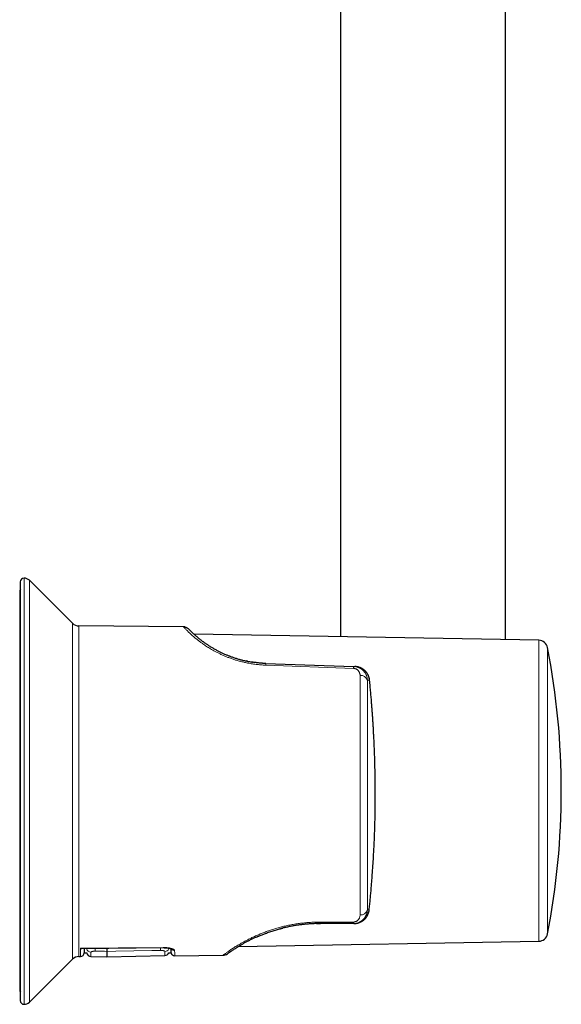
# Model space of a CAD drawing. Header units: millimetres. Extents: x 8 to 1465, y 12 to 1156.
# Tile 84 of 168: x 971 to 1043, y 365 to 496. Entities that reach past the tile are written whole.
import ezdxf

# ---------------------------------------------------------------- set-up
doc = ezdxf.new("R2010")
doc.units = ezdxf.units.MM

msp = doc.modelspace()

# ---------------------------------------------------------------- linework, layer by layer
at = {"color": 7, "linetype": 'Continuous', "lineweight": 30}
for p, q in [((1013.48, 539.01), (1013.48, 414.11)), ((1035.38, 413.73), (1035.38, 539.01)), ((970.9, 421.42), (970.9, 365.73)), ((977.85, 415.92), (972.11, 421.63)), ((970.82, 420.14), (970.82, 393.64)), ((992.58, 415.45), (978.69, 415.57)), ((992.59, 415.44), (992.58, 415.45)), ((1039.83, 413.65), (994, 414.45)), ((1002.78, 410.62), (1002.7, 410.63)), ((1003.09, 410.6), (1002.78, 410.62)), ((1003.09, 410.6), (1002.97, 410.61)), ((1003.09, 410.6), (1003.55, 410.58)), ((1003.11, 410.6), (1003.11, 410.6)), ((1003.52, 410.58), (1003.11, 410.6)), ((1003.55, 410.58), (1015.21, 410.17)), ((1015.21, 410.17), (1015.37, 410.16)), ((970.82, 393.64), (970.82, 367.14)), ((1010.26, 375.97), (1010.8, 375.98)), ((1010.77, 375.98), (1010.77, 375.98)), ((1015.15, 375.98), (1010.8, 375.98)), ((1015.25, 375.98), (1015.15, 375.98)), ((1015.3, 375.98), (1015.3, 375.98)), ((1005.39, 375.27), (1005.54, 375.31)), ((999.9, 372.92), (1039.83, 373.62)), ((979.06, 372.67), (989.91, 372.77)), ((979.38, 372.07), (979.72, 372.07)), ((990.65, 372.07), (990.93, 372.07)), ((999.99, 372.98), (999.99, 372.98)), ((972.11, 365.52), (977.85, 371.23)), ((978.69, 371.58), (978.88, 371.58)), ((980.29, 371.59), (982.4, 371.53)), ((982.4, 371.53), (990.12, 371.73)), ((991.42, 371.69), (997.84, 371.75))]:
    msp.add_line(p, q, dxfattribs=at)
at = {"color": 252, "linetype": 'Continuous', "lineweight": 0}
for p, q in [((971.4, 421.92), (971.4, 365.23)), ((972.11, 421.63), (972.11, 365.52)), ((977.85, 371.23), (977.85, 415.92)), ((978.69, 415.57), (978.69, 371.58)), ((1039.83, 393.64), (1039.83, 413.65)), ((1040.99, 412.68), (1040.99, 374.59)), ((1015.18, 409.92), (1003.53, 410.35)), ((1017.33, 408.35), (1017.04, 408.36)), ((1039.83, 373.62), (1039.83, 393.64)), ((1017.04, 377.78), (1017.28, 377.78)), ((1010.81, 376.17), (1015.15, 376.17))]:
    msp.add_line(p, q, dxfattribs=at)
at = {"color": 252, "linetype": 'Continuous', "lineweight": 0, "flags": 128}
for points in [[(1017.33, 408.36), (1017.33, 408.36), (1017.33, 408.35)], [(978.9, 372.69), (979.9, 372.7), (983.9, 372.74), (989.91, 372.79)], [(980.87, 372.3), (982.07, 372.28), (982.4, 372.27)], [(982.4, 372.27), (983.6, 372.29), (988.4, 372.38), (989.54, 372.4)], [(989.91, 372.79), (989.91, 372.77), (989.91, 372.77), (989.91, 372.77)]]:
    msp.add_lwpolyline(points, dxfattribs=at)
at = {"color": 7, "linetype": 'Continuous', "lineweight": 30, "flags": 128}
msp.add_lwpolyline([(1017.27, 377.77), (1017.28, 377.77), (1017.28, 377.78)], dxfattribs=at)
at = {"color": 7, "linetype": 'Continuous', "lineweight": 30}
for centre, radius, start, end in [((971.4, 421.42), 0.5, 90, 180), ((971.4, 420.92), 1, 45.1969, 90), ((971.32, 420.14), 0.5, 146.1321, 180), ((978.7, 416.77), 1.2, 225.1969, 269.5), ((1039.81, 412.45), 1.2, 10.9794, 89), ((942.82, 393.64), 100, 349.0206, 10.9794), ((1039.81, 374.82), 1.2, 271, 349.0206), ((978.88, 372.08), 0.5, 270.4938, 359), ((980.31, 372.19), 0.6, 190.8985, 268.5041), ((990.11, 372.33), 0.6, 271.507, 334.2919), ((991.42, 372.19), 0.5, 193.3544, 270.4906), ((978.7, 370.38), 1.2, 90.5, 134.8031), ((997.83, 372.75), 1, 270.4973, 306.1173), ((971.32, 367.14), 0.5, 180, 213.8679), ((971.4, 365.73), 0.5, 180, 270), ((971.4, 366.23), 1, 270, 314.8031)]:
    msp.add_arc(centre, radius, start, end, dxfattribs=at)
at = {"color": 252, "linetype": 'Continuous', "lineweight": 0}
for centre, radius, start, end in [((1004.61, 410.34), 1.08, 167.3687, 179.6126), ((1016.45, 409.91), 1.26, 168.3131, 179.5055), ((1016.16, 408.04), 0.942, 19.7912, 95.8621), ((1016.14, 378.06), 0.944, 265.0787, 342.7484), ((1009.13, 376.15), 1.68, 354.089, 0.8815), ((1013.5, 376.15), 1.65, 354.0471, 0.886), ((980.3, 372.76), 0.596, 191.9384, 269.0602), ((986.38, 372.57), 5.52, 178.8541, 182.8492), ((984.83, 372.68), 4.72, 356.5677, 1.0078), ((990.11, 372.86), 0.601, 271.1505, 333.255), ((991.41, 372.86), 0.502, 211.9204, 270.9285)]:
    msp.add_arc(centre, radius, start, end, dxfattribs=at)
at = {"color": 7, "linetype": 'Continuous', "lineweight": 30}
for points, knots in [([(992.58, 415.45), (992.61, 415.45), (992.67, 415.45), (992.77, 415.43), (992.87, 415.41), (992.96, 415.37), (993.05, 415.33), (993.14, 415.27), (993.22, 415.21), (993.26, 415.17), (993.29, 415.14)], [0, 0, 0, 0, 0.122838, 0.247509, 0.373432, 0.499992, 0.626552, 0.752479, 0.877154, 1, 1, 1, 1]), ([(992.82, 415.42), (992.78, 415.43), (992.7, 415.44), (992.62, 415.44), (992.58, 415.44)], [0, 0, 0, 0, 0.499196, 1, 1, 1, 1]), ([(993.29, 415.14), (993.29, 415.14), (993.29, 415.14), (993.33, 415.1), (993.38, 415.05), (993.45, 414.97), (993.55, 414.88), (993.67, 414.76), (993.81, 414.63), (993.95, 414.5), (994.1, 414.36), (994.26, 414.22), (994.44, 414.07), (994.63, 413.92), (994.81, 413.77), (994.99, 413.63), (995.19, 413.48), (995.39, 413.34), (995.64, 413.16), (995.93, 412.96), (996.29, 412.74), (996.67, 412.52), (997.05, 412.31), (997.42, 412.12), (997.78, 411.95), (998.15, 411.78), (998.54, 411.62), (998.94, 411.47), (999.36, 411.32), (999.79, 411.19), (1000.23, 411.06), (1000.68, 410.95), (1001.15, 410.85), (1001.5, 410.79), (1001.71, 410.76), (1001.75, 410.75)], [0, 0, 0, 0, 0.039472, 0.078818, 0.118114, 0.157712, 0.197323, 0.236632, 0.275725, 0.306785, 0.337596, 0.368204, 0.398656, 0.429601, 0.45415, 0.478534, 0.50278, 0.526916, 0.55097, 0.58578, 0.620321, 0.654686, 0.688972, 0.71653, 0.743988, 0.771397, 0.79881, 0.826279, 0.853903, 0.881498, 0.909119, 0.936817, 0.964646, 0.992312, 1, 1, 1, 1]), ([(998.81, 411.52), (998.81, 411.52), (998.78, 411.53), (998.74, 411.55), (998.7, 411.56), (998.7, 411.56), (998.69, 411.56)], [0, 0, 0, 0, 0.0230671, 0.3486064, 0.6740095, 1, 1, 1, 1]), ([(1001.15, 410.85), (1001.12, 410.86), (1001.05, 410.87), (1000.98, 410.89), (1000.94, 410.9)], [0, 0, 0, 0, 0.3936372, 1, 1, 1, 1]), ([(1003.11, 410.6), (1003.02, 410.6), (1002.83, 410.62), (1002.56, 410.64), (1002.34, 410.66), (1002.15, 410.69), (1002, 410.71), (1001.86, 410.73), (1001.78, 410.74), (1001.74, 410.75)], [0, 0, 0, 0, 0.204911, 0.394342, 0.56849, 0.689089, 0.80063, 0.903901, 1, 1, 1, 1]), ([(1003.55, 410.57), (1003.54, 410.57), (1003.53, 410.58), (1003.52, 410.58), (1003.51, 410.58)], [0, 0, 0, 0, 0.5015, 1, 1, 1, 1]), ([(1017.33, 408.35), (1017.32, 408.39), (1017.31, 408.49), (1017.28, 408.63), (1017.24, 408.77), (1017.19, 408.91), (1017.14, 409.03), (1017.09, 409.12), (1017.04, 409.2), (1016.99, 409.27), (1016.94, 409.35), (1016.89, 409.42), (1016.82, 409.49), (1016.76, 409.56), (1016.67, 409.65), (1016.55, 409.75), (1016.44, 409.82), (1016.35, 409.88), (1016.31, 409.9), (1016.27, 409.92), (1016.22, 409.95), (1016.17, 409.97), (1016.12, 409.99), (1016.03, 410.03), (1015.9, 410.08), (1015.74, 410.12), (1015.62, 410.14), (1015.53, 410.15), (1015.46, 410.16), (1015.41, 410.16), (1015.38, 410.16), (1015.37, 410.16)], [0, 0, 0, 0, 0.048418, 0.097602, 0.147571, 0.198346, 0.249943, 0.278853, 0.308486, 0.338845, 0.369933, 0.401752, 0.434304, 0.46759, 0.501612, 0.560314, 0.627861, 0.644246, 0.661078, 0.678356, 0.696081, 0.714251, 0.732868, 0.751931, 0.81816, 0.874436, 0.920758, 0.948969, 0.971579, 0.98859, 1, 1, 1, 1]), ([(1017.33, 408.36), (1017.32, 408.42), (1017.3, 408.55), (1017.26, 408.72), (1017.2, 408.89), (1017.14, 409.03), (1017.07, 409.16), (1016.98, 409.29), (1016.89, 409.41), (1016.79, 409.52), (1016.7, 409.62), (1016.59, 409.71), (1016.45, 409.81), (1016.29, 409.91), (1016.13, 409.99), (1015.96, 410.05), (1015.8, 410.1), (1015.61, 410.14), (1015.48, 410.15), (1015.42, 410.16)], [0, 0, 0, 0, 0.065493, 0.128465, 0.188104, 0.243655, 0.294525, 0.340707, 0.401499, 0.452426, 0.496892, 0.542438, 0.605546, 0.671292, 0.739743, 0.795999, 0.857918, 0.925786, 1, 1, 1, 1]), ([(1018.09, 392.58), (1018.09, 392.85), (1018.09, 393.4), (1018.09, 394.22), (1018.08, 395.05), (1018.07, 395.87), (1018.05, 396.69), (1018.03, 397.47), (1018.01, 398.22), (1017.98, 398.93), (1017.96, 399.52), (1017.94, 400), (1017.92, 400.35), (1017.9, 400.71), (1017.88, 401.05), (1017.86, 401.45), (1017.84, 401.91), (1017.8, 402.45), (1017.77, 403.01), (1017.73, 403.57), (1017.69, 404.15), (1017.65, 404.71), (1017.6, 405.32), (1017.55, 406), (1017.48, 406.76), (1017.41, 407.54), (1017.36, 408.08), (1017.33, 408.35)], [0, 0, 0, 0, 0.052086, 0.104102, 0.156135, 0.20816, 0.26015, 0.31196, 0.356314, 0.401436, 0.447501, 0.469587, 0.491928, 0.514538, 0.536558, 0.55691, 0.590546, 0.624946, 0.660132, 0.696124, 0.73294, 0.769767, 0.802868, 0.849742, 0.898212, 0.948295, 1, 1, 1, 1]), ([(1017.94, 386.49), (1017.95, 386.73), (1017.97, 387.19), (1018, 387.88), (1018.02, 388.56), (1018.04, 389.23), (1018.06, 389.98), (1018.08, 390.8), (1018.09, 391.69), (1018.09, 392.28), (1018.09, 392.58)], [0, 0, 0, 0, 0.115921, 0.229256, 0.340452, 0.450035, 0.560915, 0.707065, 0.85362, 1, 1, 1, 1]), ([(1017.28, 377.78), (1017.3, 378.02), (1017.35, 378.51), (1017.42, 379.23), (1017.49, 379.92), (1017.54, 380.5), (1017.57, 380.95), (1017.6, 381.29), (1017.63, 381.63), (1017.66, 381.97), (1017.68, 382.33), (1017.72, 382.84), (1017.77, 383.5), (1017.82, 384.28), (1017.86, 385.04), (1017.9, 385.77), (1017.93, 386.26), (1017.94, 386.49)], [0, 0, 0, 0, 0.0849371, 0.1674724, 0.2476152, 0.325379, 0.365169, 0.4043147, 0.4428199, 0.480689, 0.5214293, 0.565618, 0.6581315, 0.7477294, 0.8344951, 0.9185384, 1, 1, 1, 1]), ([(1015.25, 375.98), (1015.26, 375.98), (1015.28, 375.98), (1015.32, 375.98), (1015.38, 375.98), (1015.45, 375.98), (1015.51, 375.99), (1015.57, 376), (1015.64, 376.01), (1015.71, 376.03), (1015.78, 376.04), (1015.87, 376.07), (1015.96, 376.1), (1016.05, 376.14), (1016.14, 376.18), (1016.23, 376.22), (1016.31, 376.27), (1016.39, 376.32), (1016.46, 376.37), (1016.52, 376.41), (1016.6, 376.47), (1016.68, 376.55), (1016.77, 376.64), (1016.85, 376.74), (1016.93, 376.84), (1016.99, 376.94), (1017.08, 377.09), (1017.16, 377.28), (1017.24, 377.53), (1017.26, 377.69), (1017.28, 377.78)], [0, 0, 0, 0, 0.007919, 0.022183, 0.042792, 0.069745, 0.087996, 0.108319, 0.130715, 0.155183, 0.181723, 0.210336, 0.241021, 0.277865, 0.313012, 0.346462, 0.378214, 0.40827, 0.436629, 0.463291, 0.488257, 0.533871, 0.578151, 0.621102, 0.662729, 0.703038, 0.742036, 0.830291, 0.916242, 1, 1, 1, 1]), ([(1010.76, 375.97), (1010.61, 375.97), (1010.28, 375.97), (1009.78, 375.95), (1009.28, 375.92), (1008.77, 375.88), (1008.27, 375.82), (1007.77, 375.76), (1007.28, 375.68), (1006.79, 375.59), (1006.32, 375.49), (1005.9, 375.4), (1005.66, 375.33), (1005.56, 375.31)], [0, 0, 0, 0, 0.08802, 0.182913, 0.277533, 0.371991, 0.466401, 0.562455, 0.657823, 0.752629, 0.846998, 0.941055, 1, 1, 1, 1]), ([(1010.76, 375.98), (1010.77, 375.98), (1010.78, 375.98), (1010.8, 375.98), (1010.8, 375.98)], [0, 0, 0, 0, 0.498741, 1, 1, 1, 1]), ([(1002.28, 374.17), (1002.29, 374.17), (1002.31, 374.18), (1002.35, 374.2), (1002.42, 374.23), (1002.53, 374.28), (1002.65, 374.33), (1002.79, 374.39), (1002.95, 374.46), (1003.15, 374.53), (1003.37, 374.62), (1003.63, 374.72), (1003.91, 374.82), (1004.21, 374.92), (1004.51, 375.01), (1004.8, 375.1), (1005.08, 375.18), (1005.34, 375.25), (1005.51, 375.3), (1005.6, 375.32)], [0, 0, 0, 0, 0.014748, 0.031473, 0.062212, 0.098984, 0.140802, 0.185348, 0.232596, 0.298606, 0.369369, 0.444524, 0.53133, 0.621799, 0.707592, 0.787391, 0.864649, 0.935495, 1, 1, 1, 1]), ([(1005.38, 375.26), (1005.38, 375.26), (1005.44, 375.28), (1005.49, 375.29), (1005.54, 375.31)], [0, 0, 0, 0, 0.082334, 1, 1, 1, 1]), ([(1005.54, 375.3), (1005.59, 375.32), (1005.68, 375.34), (1005.76, 375.36), (1005.79, 375.37)], [0, 0, 0, 0, 0.654402, 1, 1, 1, 1]), ([(1002.29, 374.17), (1002.23, 374.15), (1002.06, 374.07), (1001.75, 373.92), (1001.36, 373.74), (1000.98, 373.54), (1000.62, 373.34), (1000.29, 373.16), (1000.09, 373.04), (999.99, 372.98)], [0, 0, 0, 0, 0.061098, 0.190007, 0.352584, 0.514589, 0.676487, 0.838745, 1, 1, 1, 1]), ([(978.9, 372.69), (978.9, 372.69), (978.93, 372.68), (978.98, 372.67), (979.03, 372.66), (979.06, 372.67), (979.06, 372.67)], [0, 0, 0, 0, 0.020437, 0.4858984, 0.9567641, 1, 1, 1, 1]), ([(979.39, 372.67), (979.39, 372.64), (979.39, 372.56), (979.39, 372.45), (979.38, 372.33), (979.38, 372.24), (979.38, 372.16), (979.38, 372.11), (979.38, 372.08), (979.38, 372.08), (979.38, 372.07)], [0, 0, 0, 0, 0.074741, 0.206383, 0.337994, 0.470764, 0.603567, 0.736337, 0.885566, 1, 1, 1, 1]), ([(982.4, 372.7), (982.4, 372.69), (982.4, 372.65), (982.4, 372.58), (982.4, 372.49), (982.4, 372.41), (982.4, 372.35), (982.4, 372.3), (982.4, 372.28), (982.4, 372.27)], [0, 0, 0, 0, 0.041254, 0.201003, 0.360752, 0.520565, 0.680379, 0.840189, 1, 1, 1, 1]), ([(982.4, 372.27), (982.4, 372.21), (982.4, 372.09), (982.4, 371.94), (982.4, 371.82), (982.4, 371.71), (982.4, 371.63), (982.4, 371.57), (982.4, 371.54), (982.4, 371.53), (982.4, 371.53)], [0, 0, 0, 0, 0.125004, 0.250007, 0.375008, 0.500008, 0.625007, 0.750005, 0.875003, 1, 1, 1, 1]), ([(989.91, 372.77), (989.94, 372.77), (990, 372.77), (990.09, 372.76), (990.19, 372.76), (990.28, 372.75), (990.37, 372.74), (990.46, 372.73), (990.55, 372.72), (990.63, 372.7), (990.7, 372.69), (990.77, 372.67), (990.83, 372.65), (990.88, 372.64), (990.93, 372.62), (990.96, 372.61), (990.99, 372.59), (991, 372.59), (991.01, 372.58), (991.01, 372.58), (991.01, 372.58)], [0, 0, 0, 0, 0.053651, 0.114075, 0.174198, 0.233867, 0.293451, 0.354015, 0.415238, 0.476667, 0.537556, 0.597268, 0.655149, 0.710917, 0.766769, 0.821322, 0.874523, 0.925989, 0.970183, 1, 1, 1, 1]), ([(990.93, 372.62), (990.93, 372.62), (990.93, 372.58), (990.93, 372.51), (990.93, 372.41), (990.93, 372.33), (990.93, 372.26), (990.93, 372.2), (990.93, 372.15), (990.93, 372.11), (990.93, 372.09), (990.93, 372.07), (990.93, 372.07), (990.93, 372.08)], [0, 0, 0, 0, 0.008805, 0.111512, 0.214192, 0.317026, 0.419916, 0.52313, 0.626401, 0.729999, 0.833653, 0.937465, 1, 1, 1, 1]), ([(998.72, 372.15), (998.69, 372.13), (998.62, 372.08), (998.53, 372.02), (998.47, 371.97), (998.43, 371.94), (998.43, 371.94), (998.42, 371.94)], [0, 0, 0, 0, 0.173568, 0.379619, 0.585696, 0.792318, 1, 1, 1, 1]), ([(998.71, 372.14), (998.72, 372.15), (998.73, 372.16), (998.77, 372.19), (998.81, 372.22), (998.86, 372.25), (998.93, 372.3), (999.01, 372.35), (999.13, 372.43), (999.28, 372.54), (999.49, 372.67), (999.73, 372.82), (999.9, 372.93), (999.99, 372.98)], [0, 0, 0, 0, 0.041574, 0.089726, 0.144501, 0.205951, 0.274139, 0.349137, 0.429338, 0.570953, 0.713126, 0.856023, 1, 1, 1, 1]), ([(999.66, 372.78), (999.66, 372.78), (999.67, 372.78), (999.7, 372.8), (999.71, 372.81)], [0, 0, 0, 0, 0.536637, 1, 1, 1, 1]), ([(999.99, 372.98), (1000.02, 372.99), (1000.08, 373.03), (1000.17, 373.08), (1000.23, 373.12), (1000.24, 373.13)], [0, 0, 0, 0, 0.39655, 0.876537, 1, 1, 1, 1])]:
    msp.add_open_spline(points, degree=3, knots=knots, dxfattribs=at)
at = {"color": 252, "linetype": 'Continuous', "lineweight": 0}
for points, knots in [([(1003.53, 410.35), (1003.31, 410.36), (1002.87, 410.38), (1002.23, 410.44), (1001.59, 410.54), (1001, 410.64), (1000.47, 410.77), (999.99, 410.89), (999.52, 411.03), (999.06, 411.18), (998.61, 411.34), (998.18, 411.51), (997.77, 411.69), (997.37, 411.88), (996.99, 412.07), (996.64, 412.25), (996.33, 412.43), (996.06, 412.59), (995.79, 412.76), (995.53, 412.93), (995.29, 413.09), (995.02, 413.28), (994.73, 413.5), (994.43, 413.73), (994.15, 413.95), (993.91, 414.16), (993.68, 414.36), (993.48, 414.54), (993.3, 414.71), (993.14, 414.87), (992.99, 415.02), (992.86, 415.15), (992.76, 415.26), (992.67, 415.34), (992.62, 415.4), (992.59, 415.43), (992.59, 415.44), (992.59, 415.44)], [0, 0, 0, 0, 0.032633, 0.065155, 0.097711, 0.130448, 0.156422, 0.182373, 0.208373, 0.234492, 0.260801, 0.286376, 0.312033, 0.337832, 0.363833, 0.390094, 0.411293, 0.432616, 0.45409, 0.475743, 0.497601, 0.519689, 0.551268, 0.583284, 0.6158, 0.648877, 0.68008, 0.711698, 0.743772, 0.776342, 0.812274, 0.848661, 0.885545, 0.922299, 0.958593, 0.995014, 1, 1, 1, 1]), ([(1015.21, 410.17), (1015.28, 410.16), (1015.41, 410.16), (1015.58, 410.12), (1015.71, 410.09), (1015.8, 410.05), (1015.9, 410.02), (1015.99, 409.98), (1016.08, 409.93), (1016.17, 409.88), (1016.25, 409.82), (1016.34, 409.76), (1016.42, 409.69), (1016.5, 409.62), (1016.58, 409.52), (1016.68, 409.4), (1016.76, 409.29), (1016.8, 409.21), (1016.83, 409.16), (1016.85, 409.12), (1016.87, 409.07), (1016.89, 409.02), (1016.92, 408.95), (1016.96, 408.85), (1017, 408.7), (1017.03, 408.54), (1017.04, 408.42), (1017.04, 408.36)], [0, 0, 0, 0, 0.066274, 0.133284, 0.167149, 0.201281, 0.235707, 0.270451, 0.304474, 0.339262, 0.374836, 0.411214, 0.448415, 0.486457, 0.525354, 0.58716, 0.653474, 0.671597, 0.690033, 0.708783, 0.727846, 0.747223, 0.766916, 0.814078, 0.868645, 0.930618, 1, 1, 1, 1]), ([(1016.06, 408.98), (1016.06, 409.01), (1016.06, 409.09), (1016.04, 409.19), (1016.01, 409.29), (1015.98, 409.38), (1015.94, 409.45), (1015.9, 409.52), (1015.85, 409.59), (1015.79, 409.66), (1015.72, 409.72), (1015.65, 409.78), (1015.57, 409.82), (1015.48, 409.86), (1015.39, 409.89), (1015.29, 409.92), (1015.22, 409.92), (1015.18, 409.92)], [0, 0, 0, 0, 0.087865, 0.174344, 0.259921, 0.327082, 0.392174, 0.455493, 0.517361, 0.583536, 0.646381, 0.706507, 0.764612, 0.824526, 0.883235, 0.942324, 1, 1, 1, 1]), ([(1017.04, 377.78), (1017.04, 377.73), (1017.03, 377.64), (1017.01, 377.51), (1016.99, 377.41), (1016.97, 377.34), (1016.96, 377.3), (1016.95, 377.27), (1016.94, 377.23), (1016.92, 377.2), (1016.9, 377.14), (1016.87, 377.07), (1016.83, 376.98), (1016.78, 376.89), (1016.73, 376.81), (1016.68, 376.74), (1016.62, 376.67), (1016.54, 376.57), (1016.43, 376.46), (1016.31, 376.36), (1016.22, 376.3), (1016.16, 376.26), (1016.1, 376.22), (1016.03, 376.19), (1015.93, 376.14), (1015.78, 376.07), (1015.57, 376.02), (1015.36, 375.98), (1015.22, 375.98), (1015.15, 375.98)], [0, 0, 0, 0, 0.053398, 0.102136, 0.146215, 0.162259, 0.177583, 0.192189, 0.206075, 0.219243, 0.231693, 0.269839, 0.30669, 0.342249, 0.376522, 0.409514, 0.441231, 0.47168, 0.53973, 0.604786, 0.630006, 0.654774, 0.679099, 0.702991, 0.726459, 0.796674, 0.865449, 0.93311, 1, 1, 1, 1]), ([(997.84, 371.75), (997.84, 371.75), (997.85, 371.75), (997.89, 371.78), (997.96, 371.83), (998.05, 371.91), (998.17, 372), (998.32, 372.1), (998.5, 372.23), (998.69, 372.36), (998.89, 372.5), (999.09, 372.64), (999.31, 372.78), (999.55, 372.93), (999.82, 373.1), (1000.15, 373.29), (1000.52, 373.5), (1000.93, 373.72), (1001.35, 373.94), (1001.81, 374.16), (1002.29, 374.38), (1002.79, 374.59), (1003.32, 374.8), (1003.87, 375), (1004.43, 375.19), (1005.02, 375.37), (1005.62, 375.53), (1006.24, 375.68), (1006.87, 375.81), (1007.51, 375.92), (1008.16, 376.01), (1008.82, 376.08), (1009.48, 376.14), (1010.14, 376.17), (1010.59, 376.17), (1010.81, 376.17)], [0, 0, 0, 0, 0.031362, 0.062563, 0.093654, 0.124687, 0.156154, 0.187409, 0.218508, 0.249509, 0.274769, 0.29983, 0.324726, 0.349493, 0.374166, 0.405782, 0.437148, 0.468345, 0.499456, 0.530898, 0.562194, 0.593433, 0.624707, 0.655944, 0.687105, 0.71828, 0.749563, 0.780906, 0.812198, 0.84353, 0.874995, 0.906249, 0.937442, 0.968663, 1, 1, 1, 1]), ([(1015.15, 376.17), (1015.19, 376.17), (1015.26, 376.18), (1015.36, 376.19), (1015.43, 376.21), (1015.5, 376.24), (1015.57, 376.27), (1015.65, 376.31), (1015.71, 376.36), (1015.77, 376.41), (1015.81, 376.45), (1015.86, 376.51), (1015.92, 376.59), (1015.97, 376.69), (1016.02, 376.81), (1016.05, 376.95), (1016.06, 377.06), (1016.06, 377.12)], [0, 0, 0, 0, 0.056022, 0.112045, 0.150385, 0.190122, 0.231736, 0.288844, 0.348639, 0.390368, 0.433803, 0.479109, 0.56198, 0.648118, 0.738167, 0.867758, 1, 1, 1, 1]), ([(978.88, 371.58), (978.88, 371.58), (978.88, 371.58), (978.89, 371.6), (978.89, 371.63), (978.89, 371.67), (978.89, 371.72), (978.89, 371.78), (978.89, 371.86), (978.89, 371.94), (978.89, 372.04), (978.89, 372.15), (978.9, 372.27), (978.9, 372.4), (978.9, 372.54), (978.9, 372.64), (978.9, 372.69)], [0, 0, 0, 0, 0.071266, 0.142569, 0.213854, 0.285175, 0.356665, 0.428192, 0.499868, 0.571771, 0.643787, 0.715841, 0.78679, 0.857811, 0.928869, 1, 1, 1, 1]), ([(980.29, 372.16), (980.29, 372.17), (980.29, 372.18), (980.32, 372.21), (980.36, 372.23), (980.42, 372.25), (980.5, 372.27), (980.58, 372.28), (980.67, 372.29), (980.77, 372.3), (980.84, 372.3), (980.87, 372.3)], [0, 0, 0, 0, 0.11317, 0.22942, 0.341941, 0.457697, 0.567565, 0.680818, 0.786467, 0.895473, 1, 1, 1, 1]), ([(980.29, 372.16), (980.29, 372.11), (980.29, 372.01), (980.29, 371.88), (980.29, 371.77), (980.29, 371.7), (980.29, 371.64), (980.29, 371.61), (980.29, 371.59), (980.29, 371.59), (980.29, 371.59)], [0, 0, 0, 0, 0.141174, 0.282496, 0.424266, 0.566187, 0.674473, 0.782892, 0.891379, 1, 1, 1, 1]), ([(989.54, 372.4), (989.57, 372.4), (989.64, 372.4), (989.73, 372.39), (989.82, 372.38), (989.9, 372.37), (989.98, 372.36), (990.03, 372.34), (990.08, 372.32), (990.11, 372.29), (990.12, 372.27), (990.12, 372.26)], [0, 0, 0, 0, 0.1027721, 0.2087217, 0.3121616, 0.4186273, 0.5243457, 0.6329561, 0.7425118, 0.8549825, 1, 1, 1, 1]), ([(989.91, 372.79), (989.96, 372.79), (990.07, 372.79), (990.23, 372.78), (990.39, 372.77), (990.54, 372.75), (990.68, 372.73), (990.82, 372.7), (990.94, 372.67), (991.06, 372.63), (991.16, 372.59), (991.24, 372.55), (991.31, 372.51), (991.37, 372.46), (991.41, 372.41), (991.41, 372.38), (991.41, 372.36)], [0, 0, 0, 0, 0.067383, 0.134999, 0.202392, 0.270019, 0.337865, 0.40551, 0.475235, 0.545172, 0.614914, 0.688018, 0.761341, 0.834453, 0.917227, 1, 1, 1, 1]), ([(990.12, 371.73), (990.12, 371.73), (990.12, 371.74), (990.12, 371.77), (990.12, 371.81), (990.12, 371.87), (990.12, 371.95), (990.12, 372.04), (990.12, 372.14), (990.12, 372.22), (990.12, 372.26)], [0, 0, 0, 0, 0.131001, 0.262113, 0.393557, 0.525111, 0.643629, 0.76231, 0.881073, 1, 1, 1, 1]), ([(991.41, 372.36), (991.41, 372.32), (991.42, 372.24), (991.42, 372.13), (991.42, 372.03), (991.42, 371.94), (991.42, 371.86), (991.42, 371.8), (991.42, 371.75), (991.42, 371.72), (991.42, 371.69), (991.42, 371.69), (991.42, 371.69)], [0, 0, 0, 0, 0.092171, 0.18439, 0.285691, 0.387056, 0.488712, 0.590433, 0.692578, 0.794788, 0.897361, 1, 1, 1, 1])]:
    msp.add_open_spline(points, degree=3, knots=knots, dxfattribs=at)
for points in [[(1016.06, 377.12), (1016.06, 377.31), (1016.06, 377.71), (1016.06, 378.33), (1016.06, 378.98), (1016.06, 379.66), (1016.06, 380.36), (1016.06, 381.08), (1016.06, 381.82), (1016.06, 382.58), (1016.06, 383.36), (1016.06, 384.16), (1016.06, 384.98), (1016.06, 385.8), (1016.06, 386.65), (1016.06, 387.5), (1016.06, 388.37), (1016.06, 389.24), (1016.06, 390.12), (1016.06, 391.01), (1016.06, 391.9), (1016.06, 392.79), (1016.06, 393.69), (1016.06, 394.58), (1016.06, 395.48), (1016.06, 396.37), (1016.06, 397.25), (1016.06, 398.13), (1016.06, 399.01), (1016.06, 399.87), (1016.06, 400.72), (1016.06, 401.56), (1016.06, 402.38), (1016.06, 403.2), (1016.06, 403.99), (1016.06, 404.77), (1016.06, 405.52), (1016.06, 406.26), (1016.06, 406.98), (1016.06, 407.67), (1016.06, 408.34), (1016.06, 408.76), (1016.06, 408.98)], [(1017.04, 408.36), (1017.04, 408.15), (1017.04, 407.74), (1017.04, 407.1), (1017.04, 406.44), (1017.04, 405.75), (1017.04, 405.04), (1017.04, 404.32), (1017.04, 403.57), (1017.04, 402.81), (1017.04, 402.03), (1017.04, 401.24), (1017.04, 400.43), (1017.04, 399.62), (1017.04, 398.79), (1017.04, 397.95), (1017.04, 397.11), (1017.04, 396.26), (1017.04, 395.4), (1017.04, 394.54), (1017.04, 393.68), (1017.04, 392.83), (1017.04, 391.97), (1017.04, 391.11), (1017.04, 390.26), (1017.04, 389.41), (1017.04, 388.58), (1017.04, 387.75), (1017.04, 386.93), (1017.04, 386.12), (1017.04, 385.32), (1017.04, 384.54), (1017.04, 383.77), (1017.04, 383.02), (1017.04, 382.29), (1017.04, 381.58), (1017.04, 380.89), (1017.04, 380.22), (1017.04, 379.57), (1017.04, 378.94), (1017.04, 378.34), (1017.04, 377.97), (1017.04, 377.78)]]:
    msp.add_open_spline(points, degree=3, dxfattribs=at)

doc.saveas('drawing.dxf')
